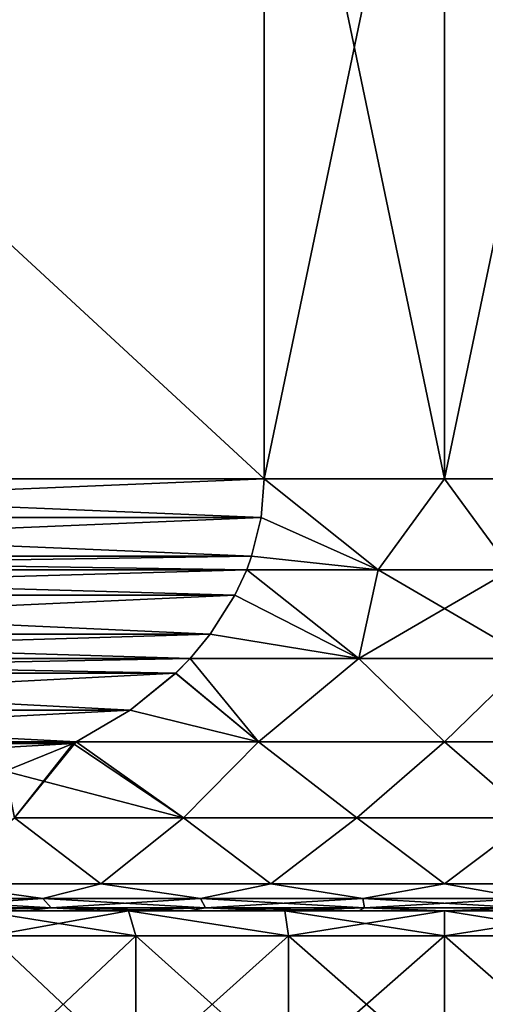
# Model space of a CAD drawing. Header units: metres. Extents: x -109 to 109, y -67 to 73.
# Tile 238 of 253: x 72.56 to 76.88, y 24.37 to 33.49. Entities that reach past the tile are written whole.
import ezdxf

# ---------------------------------------------------------------- set-up
doc = ezdxf.new("R2010")
doc.units = ezdxf.units.M
doc.layers.add('solid_508035_K244200000C76', color=7, linetype='CONTINUOUS')

msp = doc.modelspace()

# ---------------------------------------------------------------- linework, layer by layer
at = {"layer": 'solid_508035_K244200000C76'}
for points in [[(74.830124, 29.239401, -20.06201), (66.169876, 37.239399, -15.062011), (74.830124, 37.239399, -20.06201)], [(74.830124, 29.239401, -20.06201), (66.169876, 29.239401, -15.062011), (66.169876, 37.239399, -15.062011)], [(66.169876, 29.239401, 0.722599), (74.830124, 37.239399, 5.7226), (66.169876, 37.239399, 0.722599)], [(74.830124, 29.239401, 5.7226), (74.830124, 37.239399, 5.7226), (66.169876, 29.239401, 0.722599)], [(74.830124, 29.239401, -20.06201), (74.830124, 37.239399, -20.06201), (76.5, 37.239399, -20.169706)], [(74.830124, 29.239401, -20.06201), (76.5, 37.239399, -20.169706), (76.5, 29.239401, -20.169706)], [(76.5, 29.239401, 5.830295), (76.5, 37.239399, 5.830295), (74.830124, 37.239399, 5.7226)], [(76.5, 29.239401, 5.830295), (74.830124, 37.239399, 5.7226), (74.830124, 29.239401, 5.7226)], [(76.5, 29.239401, -20.169706), (76.5, 37.239399, -20.169706), (78.169876, 37.239399, -20.06201)], [(76.5, 29.239401, -20.169706), (78.169876, 37.239399, -20.06201), (78.169876, 29.239401, -20.06201)], [(78.169876, 29.239401, 5.7226), (78.169876, 37.239399, 5.7226), (76.5, 37.239399, 5.830295)], [(78.169876, 29.239401, 5.7226), (76.5, 37.239399, 5.830295), (76.5, 29.239401, 5.830295)], [(74.801285, 28.882235, -20.045357), (66.198723, 28.88221, -15.078667), (66.169876, 29.239401, -15.062011)], [(74.801285, 28.882235, -20.045357), (66.169876, 29.239401, -15.062011), (74.830124, 29.239401, -20.06201)], [(74.830124, 29.239401, 5.7226), (66.169876, 29.239401, 0.722599), (66.198723, 28.882227, 0.739254)], [(74.801277, 28.882206, 5.705943), (74.830124, 29.239401, 5.7226), (66.198723, 28.882227, 0.739254)], [(74.801277, 28.882206, 5.705943), (75.884369, 28.397907, 5.744309), (74.830124, 29.239401, 5.7226)], [(75.884369, 28.397907, -20.083719), (74.801285, 28.882235, -20.045357), (74.830124, 29.239401, -20.06201)], [(75.884369, 28.397907, -20.083719), (74.830124, 29.239401, -20.06201), (76.5, 29.239401, -20.169706)], [(75.884369, 28.397907, 5.744309), (76.5, 29.239401, 5.830295), (74.830124, 29.239401, 5.7226)], [(77.115631, 28.397907, -20.083719), (75.884369, 28.397907, -20.083719), (76.5, 29.239401, -20.169706)], [(75.884369, 28.397907, 5.744309), (77.115631, 28.397907, 5.744309), (76.5, 29.239401, 5.830295)], [(77.115631, 28.397907, -20.083719), (76.5, 29.239401, -20.169706), (78.169876, 29.239401, -20.06201)], [(77.115631, 28.397907, 5.744309), (78.169876, 29.239401, 5.7226), (76.5, 29.239401, 5.830295)], [(74.712746, 28.523472, -19.994242), (66.198723, 28.88221, -15.078667), (74.801285, 28.882235, -20.045357)], [(74.801277, 28.882206, 5.705943), (66.198723, 28.882227, 0.739254), (66.287254, 28.523466, 0.790369)], [(74.712746, 28.523472, -19.994242), (66.287209, 28.523611, -15.129752), (66.198723, 28.88221, -15.078667)], [(74.801277, 28.882206, 5.705943), (66.287254, 28.523466, 0.790369), (74.712791, 28.523603, 5.654856)], [(75.884369, 28.397907, -20.083719), (74.712746, 28.523472, -19.994242), (74.801285, 28.882235, -20.045357)], [(74.801277, 28.882206, 5.705943), (74.712791, 28.523603, 5.654856), (75.884369, 28.397907, 5.744309)], [(74.667152, 28.398499, -19.967918), (66.332817, 28.398561, -15.156087), (66.287209, 28.523611, -15.129752)], [(74.667152, 28.398499, -19.967918), (66.287209, 28.523611, -15.129752), (74.712746, 28.523472, -19.994242)], [(74.712791, 28.523603, 5.654856), (66.287254, 28.523466, 0.790369), (66.332848, 28.398499, 0.816691)], [(74.712791, 28.523603, 5.654856), (66.332848, 28.398499, 0.816691), (74.667183, 28.39856, 5.628522)], [(75.884369, 28.397907, -20.083719), (74.667152, 28.398499, -19.967918), (74.712746, 28.523472, -19.994242)], [(74.712791, 28.523603, 5.654856), (74.667183, 28.39856, 5.628522), (75.884369, 28.397907, 5.744309)], [(74.558617, 28.162624, -19.905254), (66.441246, 28.16288, -15.218689), (66.332817, 28.398561, -15.156087)], [(74.558617, 28.162624, -19.905254), (66.332817, 28.398561, -15.156087), (74.667152, 28.398499, -19.967918)], [(74.667183, 28.39856, 5.628522), (66.332848, 28.398499, 0.816691), (66.441383, 28.162621, 0.879357)], [(74.558746, 28.162872, 5.565918), (74.667183, 28.39856, 5.628522), (66.441383, 28.162621, 0.879357)], [(75.705582, 27.577219, -19.860495), (74.558617, 28.162624, -19.905254), (74.667152, 28.398499, -19.967918)], [(75.705612, 27.577219, 5.521085), (74.667183, 28.39856, 5.628522), (74.558746, 28.162872, 5.565918)], [(75.705582, 27.577219, -19.860495), (74.667152, 28.398499, -19.967918), (75.884369, 28.397907, -20.083719)], [(75.705612, 27.577219, 5.521085), (75.884369, 28.397907, 5.744309), (74.667183, 28.39856, 5.628522)], [(75.705582, 27.577219, -19.860495), (75.884369, 28.397907, -20.083719), (77.115631, 28.397907, -20.083719)], [(77.294388, 27.577219, -19.860497), (75.705582, 27.577219, -19.860495), (77.115631, 28.397907, -20.083719)], [(75.705612, 27.577219, 5.521085), (77.294418, 27.577219, 5.521083), (75.884369, 28.397907, 5.744309)], [(77.294418, 27.577219, 5.521083), (77.115631, 28.397907, 5.744309), (75.884369, 28.397907, 5.744309)], [(74.558617, 28.162624, -19.905254), (66.671051, 27.80088, -15.351364), (66.441246, 28.16288, -15.218689)], [(74.328941, 27.800871, 5.433241), (74.558746, 28.162872, 5.565918), (66.441383, 28.162621, 0.879357)], [(74.328941, 27.800871, 5.433241), (66.441383, 28.162621, 0.879357), (66.671341, 27.800486, 1.012123)], [(74.328659, 27.800486, -19.772486), (66.671051, 27.80088, -15.351364), (74.558617, 28.162624, -19.905254)], [(75.705582, 27.577219, -19.860495), (74.328659, 27.800486, -19.772486), (74.558617, 28.162624, -19.905254)], [(74.328941, 27.800871, 5.433241), (75.705612, 27.577219, 5.521085), (74.558746, 28.162872, 5.565918)], [(74.142281, 27.577351, -19.664883), (66.857742, 27.57732, -15.459152), (66.671051, 27.80088, -15.351364)], [(74.142281, 27.577351, -19.664883), (66.671051, 27.80088, -15.351364), (74.328659, 27.800486, -19.772486)], [(74.328941, 27.800871, 5.433241), (66.671341, 27.800486, 1.012123), (66.857719, 27.577351, 1.119727)], [(74.328941, 27.800871, 5.433241), (66.857719, 27.577351, 1.119727), (74.142258, 27.57732, 5.325458)], [(74.328941, 27.800871, 5.433241), (74.142258, 27.57732, 5.325458), (75.705612, 27.577219, 5.521085)], [(75.705582, 27.577219, -19.860495), (74.142281, 27.577351, -19.664883), (74.328659, 27.800486, -19.772486)], [(74.142258, 27.57732, 5.325458), (66.857719, 27.577351, 1.119727), (66.990974, 27.441648, 1.196662)], [(74.009026, 27.441645, -19.587946), (66.857742, 27.57732, -15.459152), (74.142281, 27.577351, -19.664883)], [(74.009026, 27.441645, -19.587946), (66.990425, 27.442181, -15.535754), (66.857742, 27.57732, -15.459152)], [(74.009567, 27.442167, 5.248847), (74.142258, 27.57732, 5.325458), (66.990974, 27.441648, 1.196662)], [(74.009026, 27.441645, -19.587946), (74.142281, 27.577351, -19.664883), (74.775597, 26.804331, -19.415863)], [(74.009567, 27.442167, 5.248847), (74.775726, 26.804331, 5.076472), (74.142258, 27.57732, 5.325458)], [(74.142258, 27.57732, 5.325458), (74.775726, 26.804331, 5.076472), (75.705612, 27.577219, 5.521085)], [(75.705582, 27.577219, -19.860495), (74.775597, 26.804331, -19.415863), (74.142281, 27.577351, -19.664883)], [(75.705582, 27.577219, -19.860495), (76.499931, 26.804331, -19.536676), (74.775597, 26.804331, -19.415863)], [(75.705612, 27.577219, 5.521085), (74.775726, 26.804331, 5.076472), (76.500069, 26.804331, 5.197265)], [(77.294388, 27.577219, -19.860497), (76.499931, 26.804331, -19.536676), (75.705582, 27.577219, -19.860495)], [(75.705612, 27.577219, 5.521085), (76.500069, 26.804331, 5.197265), (77.294418, 27.577219, 5.521083)], [(77.294388, 27.577219, -19.860497), (78.224274, 26.804331, -19.415882), (76.499931, 26.804331, -19.536676)], [(77.294418, 27.577219, 5.521083), (76.500069, 26.804331, 5.197265), (78.224403, 26.804331, 5.076453)], [(74.009026, 27.441645, -19.587946), (67.411652, 27.098974, -15.77895), (66.990425, 27.442181, -15.535754)], [(73.588333, 27.098961, 5.005649), (74.009567, 27.442167, 5.248847), (66.990974, 27.441648, 1.196662)], [(73.588333, 27.098961, 5.005649), (66.990974, 27.441648, 1.196662), (67.412514, 27.098373, 1.440038)], [(73.587479, 27.098368, -19.344566), (67.411652, 27.098974, -15.77895), (74.009026, 27.441645, -19.587946)], [(73.587479, 27.098368, -19.344566), (74.009026, 27.441645, -19.587946), (74.775597, 26.804331, -19.415863)], [(73.588333, 27.098961, 5.005649), (74.775726, 26.804331, 5.076472), (74.009567, 27.442167, 5.248847)], [(67.411652, 27.098974, -15.77895), (73.088013, 26.803524, -19.0562), (67.911942, 26.803545, -16.067795)], [(73.587479, 27.098368, -19.344566), (73.088013, 26.803524, -19.0562), (67.411652, 27.098974, -15.77895)], [(73.588333, 27.098961, 5.005649), (67.412514, 27.098373, 1.440038), (67.911987, 26.803524, 1.728409)], [(73.588333, 27.098961, 5.005649), (67.911987, 26.803524, 1.728409), (73.088058, 26.803545, 4.716814)], [(73.587479, 27.098368, -19.344566), (74.775597, 26.804331, -19.415863), (73.088013, 26.803524, -19.0562)], [(73.588333, 27.098961, 5.005649), (73.088058, 26.803545, 4.716814), (74.775726, 26.804331, 5.076472)], [(67.911942, 26.803545, -16.067795), (73.088013, 26.803524, -19.0562), (73.060272, 26.789764, -19.040184)], [(67.911942, 26.803545, -16.067795), (73.060272, 26.789764, -19.040184), (67.938866, 26.790188, -16.08334)], [(73.088058, 26.803545, 4.716814), (67.911987, 26.803524, 1.728409), (67.93972, 26.78977, 1.744419)], [(67.938866, 26.790188, -16.08334), (73.060272, 26.789764, -19.040184), (68.570351, 26.534416, -16.447927)], [(73.088058, 26.803545, 4.716814), (67.93972, 26.78977, 1.744419), (73.061119, 26.790178, 4.701261)], [(73.061119, 26.790178, 4.701261), (67.93972, 26.78977, 1.744419), (72.429626, 26.534409, 4.336669)], [(68.570351, 26.534416, -16.447927), (73.060272, 26.789764, -19.040184), (72.428726, 26.534117, -18.67556)], [(72.428726, 26.534117, -18.67556), (73.060272, 26.789764, -19.040184), (72.517365, 26.101467, -18.375763)], [(74.080353, 26.101467, 4.47428), (73.061119, 26.790178, 4.701261), (72.429626, 26.534409, 4.336669)], [(73.088013, 26.803524, -19.0562), (74.080353, 26.101467, -18.813692), (72.517365, 26.101467, -18.375763)], [(73.060272, 26.789764, -19.040184), (73.088013, 26.803524, -19.0562), (72.517365, 26.101467, -18.375763)], [(74.080353, 26.101467, 4.47428), (73.088058, 26.803545, 4.716814), (73.061119, 26.790178, 4.701261)], [(73.088013, 26.803524, -19.0562), (74.775597, 26.804331, -19.415863), (74.080353, 26.101467, -18.813692)], [(74.080353, 26.101467, 4.47428), (74.775726, 26.804331, 5.076472), (73.088058, 26.803545, 4.716814)], [(74.775597, 26.804331, -19.415863), (75.688408, 26.101467, -19.034714), (74.080353, 26.101467, -18.813692)], [(74.080353, 26.101467, 4.47428), (75.688408, 26.101467, 4.695303), (74.775726, 26.804331, 5.076472)], [(74.775597, 26.804331, -19.415863), (76.499931, 26.804331, -19.536676), (75.688408, 26.101467, -19.034714)], [(75.688408, 26.101467, 4.695303), (76.500069, 26.804331, 5.197265), (74.775726, 26.804331, 5.076472)], [(76.499931, 26.804331, -19.536676), (77.311592, 26.101467, -19.034714), (75.688408, 26.101467, -19.034714)], [(75.688408, 26.101467, 4.695303), (77.311592, 26.101467, 4.695303), (76.500069, 26.804331, 5.197265)], [(76.499931, 26.804331, -19.536676), (78.224274, 26.804331, -19.415882), (77.311592, 26.101467, -19.034714)], [(77.311592, 26.101467, 4.695303), (78.224403, 26.804331, 5.076453), (76.500069, 26.804331, 5.197265)], [(72.517365, 26.101467, 4.036352), (74.080353, 26.101467, 4.47428), (72.429626, 26.534409, 4.336669)], [(73.3144, 25.489401, -18.018875), (71.802826, 25.489401, -17.455088), (72.517365, 26.101467, -18.375763)], [(71.802826, 25.489401, 3.115677), (73.3144, 25.489401, 3.679464), (72.517365, 26.101467, 4.036352)], [(73.3144, 25.489401, -18.018875), (72.517365, 26.101467, -18.375763), (74.080353, 26.101467, -18.813692)], [(73.3144, 25.489401, 3.679464), (74.080353, 26.101467, 4.47428), (72.517365, 26.101467, 4.036352)], [(74.890823, 25.489401, -18.361803), (73.3144, 25.489401, -18.018875), (74.080353, 26.101467, -18.813692)], [(73.3144, 25.489401, 3.679464), (74.890823, 25.489401, 4.022393), (74.080353, 26.101467, 4.47428)], [(74.890823, 25.489401, -18.361803), (74.080353, 26.101467, -18.813692), (75.688408, 26.101467, -19.034714)], [(74.890823, 25.489401, 4.022393), (75.688408, 26.101467, 4.695303), (74.080353, 26.101467, 4.47428)], [(76.5, 25.489401, -18.476894), (74.890823, 25.489401, -18.361803), (75.688408, 26.101467, -19.034714)], [(74.890823, 25.489401, 4.022393), (76.5, 25.489401, 4.137484), (75.688408, 26.101467, 4.695303)], [(76.5, 25.489401, -18.476894), (75.688408, 26.101467, -19.034714), (77.311592, 26.101467, -19.034714)], [(76.5, 25.489401, 4.137484), (77.311592, 26.101467, 4.695303), (75.688408, 26.101467, 4.695303)], [(78.109177, 25.489401, -18.361805), (76.5, 25.489401, -18.476894), (77.311592, 26.101467, -19.034714)], [(76.5, 25.489401, 4.137484), (78.109177, 25.489401, 4.022393), (77.311592, 26.101467, 4.695303)], [(71.388969, 25.353361, -17.033543), (71.802826, 25.489401, -17.455088), (72.779701, 25.353361, -17.637621)], [(72.779701, 25.353361, 3.29821), (71.802826, 25.489401, 3.115677), (71.388969, 25.353361, 2.694131)], [(72.779701, 25.353361, -17.637621), (71.802826, 25.489401, -17.455088), (73.3144, 25.489401, -18.018875)], [(72.779701, 25.353361, 3.29821), (73.3144, 25.489401, 3.679464), (71.802826, 25.489401, 3.115677)], [(72.779701, 25.353361, -17.637621), (73.3144, 25.489401, -18.018875), (74.239731, 25.353361, -18.046703)], [(74.239731, 25.353361, 3.707292), (73.3144, 25.489401, 3.679464), (72.779701, 25.353361, 3.29821)], [(74.239731, 25.353361, -18.046703), (73.3144, 25.489401, -18.018875), (74.890823, 25.489401, -18.361803)], [(74.239731, 25.353361, 3.707292), (74.890823, 25.489401, 4.022393), (73.3144, 25.489401, 3.679464)], [(74.239731, 25.353361, -18.046703), (74.890823, 25.489401, -18.361803), (75.741867, 25.353361, -18.253166)], [(75.741867, 25.353361, 3.913756), (74.890823, 25.489401, 4.022393), (74.239731, 25.353361, 3.707292)], [(75.741867, 25.353361, -18.253166), (74.890823, 25.489401, -18.361803), (76.5, 25.489401, -18.476894)], [(75.741867, 25.353361, 3.913756), (76.5, 25.489401, 4.137484), (74.890823, 25.489401, 4.022393)], [(75.741867, 25.353361, -18.253166), (76.5, 25.489401, -18.476894), (77.258133, 25.353361, -18.253166)], [(77.258133, 25.353361, 3.913756), (76.5, 25.489401, 4.137484), (75.741867, 25.353361, 3.913756)], [(77.258133, 25.353361, -18.253166), (76.5, 25.489401, -18.476894), (78.109177, 25.489401, -18.361805)], [(77.258133, 25.353361, 3.913756), (78.109177, 25.489401, 4.022393), (76.5, 25.489401, 4.137484)], [(71.388969, 25.353361, -17.033543), (72.779701, 25.353361, -17.637621), (71.492493, 25.26828, -16.83375)], [(71.388969, 25.353361, 2.694131), (71.492493, 25.26828, 2.494338), (72.855057, 25.26828, 3.086182)], [(72.779701, 25.353361, 3.29821), (71.388969, 25.353361, 2.694131), (72.855057, 25.26828, 3.086182)], [(72.779701, 25.353361, -17.637621), (72.855057, 25.26828, -17.425592), (71.492493, 25.26828, -16.83375)], [(72.779701, 25.353361, -17.637621), (74.239731, 25.353361, -18.046703), (72.855057, 25.26828, -17.425592)], [(72.779701, 25.353361, 3.29821), (72.855057, 25.26828, 3.086182), (74.285515, 25.26828, 3.486978)], [(74.239731, 25.353361, 3.707292), (72.779701, 25.353361, 3.29821), (74.285515, 25.26828, 3.486978)], [(74.239731, 25.353361, -18.046703), (74.285515, 25.26828, -17.826389), (72.855057, 25.26828, -17.425592)], [(74.239731, 25.353361, -18.046703), (75.741867, 25.353361, -18.253166), (74.285515, 25.26828, -17.826389)], [(74.239731, 25.353361, 3.707292), (74.285515, 25.26828, 3.486978), (75.757225, 25.26828, 3.68926)], [(75.741867, 25.353361, 3.913756), (74.239731, 25.353361, 3.707292), (75.757225, 25.26828, 3.68926)], [(75.741867, 25.353361, -18.253166), (75.757225, 25.26828, -18.028671), (74.285515, 25.26828, -17.826389)], [(75.741867, 25.353361, -18.253166), (77.258133, 25.353361, -18.253166), (75.757225, 25.26828, -18.028671)], [(75.741867, 25.353361, 3.913756), (75.757225, 25.26828, 3.68926), (77.242775, 25.26828, 3.68926)], [(77.258133, 25.353361, 3.913756), (75.741867, 25.353361, 3.913756), (77.242775, 25.26828, 3.68926)], [(77.258133, 25.353361, -18.253166), (77.242775, 25.26828, -18.028671), (75.757225, 25.26828, -18.028671)], [(71.492493, 25.26828, -16.83375), (72.855057, 25.26828, -17.425592), (71.881432, 25.239401, -16.761412)], [(71.492493, 25.26828, 2.494338), (71.881462, 25.239401, 2.422017), (72.611046, 25.239401, 2.740291)], [(72.855057, 25.26828, 3.086182), (71.492493, 25.26828, 2.494338), (72.611046, 25.239401, 2.740291)], [(72.855057, 25.26828, -17.425592), (72.611008, 25.239401, -17.079687), (71.881432, 25.239401, -16.761412)], [(72.855057, 25.26828, -17.425592), (73.362404, 25.239401, -17.342585), (72.611008, 25.239401, -17.079687)], [(72.855057, 25.26828, 3.086182), (72.611046, 25.239401, 2.740291), (73.362442, 25.239401, 3.003184)], [(72.855057, 25.26828, -17.425592), (74.285515, 25.26828, -17.826389), (73.362404, 25.239401, -17.342585)], [(72.855057, 25.26828, 3.086182), (73.362442, 25.239401, 3.003184), (74.131393, 25.239401, 3.2092)], [(74.285515, 25.26828, 3.486978), (72.855057, 25.26828, 3.086182), (74.131393, 25.239401, 3.2092)], [(74.285515, 25.26828, -17.826389), (74.131355, 25.239401, -17.548603), (73.362404, 25.239401, -17.342585)], [(74.285515, 25.26828, -17.826389), (74.91349, 25.239401, -17.696575), (74.131355, 25.239401, -17.548603)], [(74.285515, 25.26828, 3.486978), (74.131393, 25.239401, 3.2092), (74.913528, 25.239401, 3.357171)], [(74.285515, 25.26828, -17.826389), (75.757225, 25.26828, -18.028671), (74.91349, 25.239401, -17.696575)], [(74.285515, 25.26828, 3.486978), (74.913528, 25.239401, 3.357171), (75.704506, 25.239401, 3.446282)], [(75.757225, 25.26828, 3.68926), (74.285515, 25.26828, 3.486978), (75.704506, 25.239401, 3.446282)], [(75.757225, 25.26828, -18.028671), (75.704468, 25.239401, -17.78569), (74.91349, 25.239401, -17.696575)], [(75.757225, 25.26828, -18.028671), (76.499985, 25.239401, -17.815454), (75.704468, 25.239401, -17.78569)], [(75.757225, 25.26828, 3.68926), (75.704506, 25.239401, 3.446282), (76.500015, 25.239401, 3.476043)], [(75.757225, 25.26828, -18.028671), (77.242775, 25.26828, -18.028671), (76.499985, 25.239401, -17.815454)], [(77.242775, 25.26828, 3.68926), (75.757225, 25.26828, 3.68926), (76.500015, 25.239401, 3.476043)], [(77.242775, 25.26828, -18.028671), (77.295494, 25.239401, -17.785692), (76.499985, 25.239401, -17.815454)], [(77.242775, 25.26828, 3.68926), (76.500015, 25.239401, 3.476043), (77.295532, 25.239401, 3.446279)], [(73.57309, 25.239401, -16.658545), (71.177628, 25.239401, -16.389484), (71.881432, 25.239401, -16.761412)], [(73.57309, 25.239401, -16.658545), (72.191559, 25.239401, -16.116337), (71.177628, 25.239401, -16.389484)], [(73.57309, 25.239401, 2.319133), (71.881462, 25.239401, 2.422017), (71.177658, 25.239401, 2.050092)], [(72.191559, 25.239401, 1.776925), (73.57309, 25.239401, 2.319133), (71.177658, 25.239401, 2.050092)], [(75.019989, 25.239401, -16.988791), (71.881432, 25.239401, -16.761412), (72.611008, 25.239401, -17.079687)], [(75.019989, 25.239401, -16.988791), (73.57309, 25.239401, -16.658545), (71.881432, 25.239401, -16.761412)], [(75.019989, 25.239401, 2.64938), (72.611046, 25.239401, 2.740291), (71.881462, 25.239401, 2.422017)], [(73.57309, 25.239401, 2.319133), (75.019989, 25.239401, 2.64938), (71.881462, 25.239401, 2.422017)], [(73.57309, 25.239401, -16.658545), (72.291565, 25.009401, -15.90922), (72.191559, 25.239401, -16.116337)], [(72.191559, 25.239401, 1.776925), (72.291565, 25.009401, 1.569809), (73.640823, 25.009401, 2.099335)], [(72.191559, 25.239401, 1.776925), (73.640823, 25.009401, 2.099335), (73.57309, 25.239401, 2.319133)], [(73.57309, 25.239401, -16.658545), (73.640823, 25.009401, -16.438745), (72.291565, 25.009401, -15.90922)], [(76.5, 25.239401, -17.099705), (72.611008, 25.239401, -17.079687), (73.362404, 25.239401, -17.342585)], [(76.5, 25.239401, -17.099705), (75.019989, 25.239401, -16.988791), (72.611008, 25.239401, -17.079687)], [(79.637596, 25.239401, 3.003173), (73.362442, 25.239401, 3.003184), (72.611046, 25.239401, 2.740291)], [(76.5, 25.239401, 2.760294), (79.637596, 25.239401, 3.003173), (72.611046, 25.239401, 2.740291)], [(75.019989, 25.239401, 2.64938), (76.5, 25.239401, 2.760294), (72.611046, 25.239401, 2.740291)], [(73.362404, 25.239401, -17.342585), (79.637558, 25.239401, -17.342596), (80.388954, 25.239401, -17.079702)], [(76.5, 25.239401, -17.099705), (73.362404, 25.239401, -17.342585), (80.388954, 25.239401, -17.079702)], [(73.362404, 25.239401, -17.342585), (74.131355, 25.239401, -17.548603), (79.637558, 25.239401, -17.342596)], [(78.868645, 25.239401, 3.209192), (74.131393, 25.239401, 3.2092), (73.362442, 25.239401, 3.003184)], [(79.637596, 25.239401, 3.003173), (78.868645, 25.239401, 3.209192), (73.362442, 25.239401, 3.003184)], [(73.57309, 25.239401, -16.658545), (75.054085, 25.009401, -16.761333), (73.640823, 25.009401, -16.438745)], [(75.019989, 25.239401, -16.988791), (75.054085, 25.009401, -16.761333), (73.57309, 25.239401, -16.658545)], [(73.57309, 25.239401, 2.319133), (73.640823, 25.009401, 2.099335), (75.054085, 25.009401, 2.421922)], [(73.57309, 25.239401, 2.319133), (75.054085, 25.009401, 2.421922), (75.019989, 25.239401, 2.64938)], [(74.131355, 25.239401, -17.548603), (78.868607, 25.239401, -17.548611), (79.637558, 25.239401, -17.342596)], [(74.131355, 25.239401, -17.548603), (74.91349, 25.239401, -17.696575), (78.868607, 25.239401, -17.548611)], [(78.08651, 25.239401, 3.357165), (74.913528, 25.239401, 3.357171), (74.131393, 25.239401, 3.2092)], [(78.868645, 25.239401, 3.209192), (78.08651, 25.239401, 3.357165), (74.131393, 25.239401, 3.2092)], [(74.91349, 25.239401, -17.696575), (78.086472, 25.239401, -17.696581), (78.868607, 25.239401, -17.548611)], [(74.91349, 25.239401, -17.696575), (75.704468, 25.239401, -17.78569), (78.086472, 25.239401, -17.696581)], [(77.295532, 25.239401, 3.446279), (75.704506, 25.239401, 3.446282), (74.913528, 25.239401, 3.357171)], [(78.08651, 25.239401, 3.357165), (77.295532, 25.239401, 3.446279), (74.913528, 25.239401, 3.357171)], [(76.5, 25.239401, -17.099705), (75.054085, 25.009401, -16.761333), (75.019989, 25.239401, -16.988791)], [(75.019989, 25.239401, 2.64938), (75.054085, 25.009401, 2.421922), (76.5, 25.009401, 2.530295)], [(75.019989, 25.239401, 2.64938), (76.5, 25.009401, 2.530295), (76.5, 25.239401, 2.760294)], [(76.5, 25.239401, -17.099705), (76.5, 25.009401, -16.869705), (75.054085, 25.009401, -16.761333)], [(75.704468, 25.239401, -17.78569), (77.295494, 25.239401, -17.785692), (78.086472, 25.239401, -17.696581)], [(75.704468, 25.239401, -17.78569), (76.499985, 25.239401, -17.815454), (77.295494, 25.239401, -17.785692)], [(77.295532, 25.239401, 3.446279), (76.500015, 25.239401, 3.476043), (75.704506, 25.239401, 3.446282)], [(77.980011, 25.239401, -16.988791), (77.945915, 25.009401, -16.761333), (76.5, 25.009401, -16.869705)], [(77.980011, 25.239401, -16.988791), (76.5, 25.009401, -16.869705), (76.5, 25.239401, -17.099705)], [(76.5, 25.239401, 2.760294), (76.5, 25.009401, 2.530295), (77.945915, 25.009401, 2.421922)], [(77.980011, 25.239401, 2.64938), (76.5, 25.239401, 2.760294), (77.945915, 25.009401, 2.421922)], [(77.980011, 25.239401, -16.988791), (76.5, 25.239401, -17.099705), (80.388954, 25.239401, -17.079702)], [(76.5, 25.239401, 2.760294), (80.388992, 25.239401, 2.740277), (79.637596, 25.239401, 3.003173)], [(77.980011, 25.239401, 2.64938), (80.388992, 25.239401, 2.740277), (76.5, 25.239401, 2.760294)], [(73.640823, 25.009401, -16.438745), (73.640823, 23.739401, -16.438745), (72.291565, 23.739401, -15.90922)], [(72.291565, 25.009401, -15.90922), (73.640823, 25.009401, -16.438745), (72.291565, 23.739401, -15.90922)], [(72.291565, 25.009401, 1.569809), (72.291565, 23.739401, 1.569809), (73.640823, 23.739401, 2.099335)], [(73.640823, 25.009401, 2.099335), (72.291565, 25.009401, 1.569809), (73.640823, 23.739401, 2.099335)], [(75.054085, 25.009401, -16.761333), (75.054085, 23.739401, -16.761333), (73.640823, 23.739401, -16.438745)], [(73.640823, 25.009401, -16.438745), (75.054085, 25.009401, -16.761333), (73.640823, 23.739401, -16.438745)], [(73.640823, 25.009401, 2.099335), (73.640823, 23.739401, 2.099335), (75.054085, 23.739401, 2.421922)], [(75.054085, 25.009401, 2.421922), (73.640823, 25.009401, 2.099335), (75.054085, 23.739401, 2.421922)], [(76.5, 25.009401, -16.869705), (76.5, 23.739401, -16.869705), (75.054085, 23.739401, -16.761333)], [(75.054085, 25.009401, -16.761333), (76.5, 25.009401, -16.869705), (75.054085, 23.739401, -16.761333)], [(75.054085, 25.009401, 2.421922), (75.054085, 23.739401, 2.421922), (76.5, 23.739401, 2.530295)], [(76.5, 25.009401, 2.530295), (75.054085, 25.009401, 2.421922), (76.5, 23.739401, 2.530295)], [(77.945915, 25.009401, -16.761333), (76.5, 23.739401, -16.869705), (76.5, 25.009401, -16.869705)], [(77.945915, 25.009401, -16.761333), (77.945915, 23.739401, -16.761333), (76.5, 23.739401, -16.869705)], [(77.945915, 23.739401, 2.421922), (76.5, 25.009401, 2.530295), (76.5, 23.739401, 2.530295)], [(77.945915, 25.009401, 2.421922), (76.5, 25.009401, 2.530295), (77.945915, 23.739401, 2.421922)]]:
    msp.add_3dface(points, dxfattribs=at)

doc.saveas('drawing.dxf')
